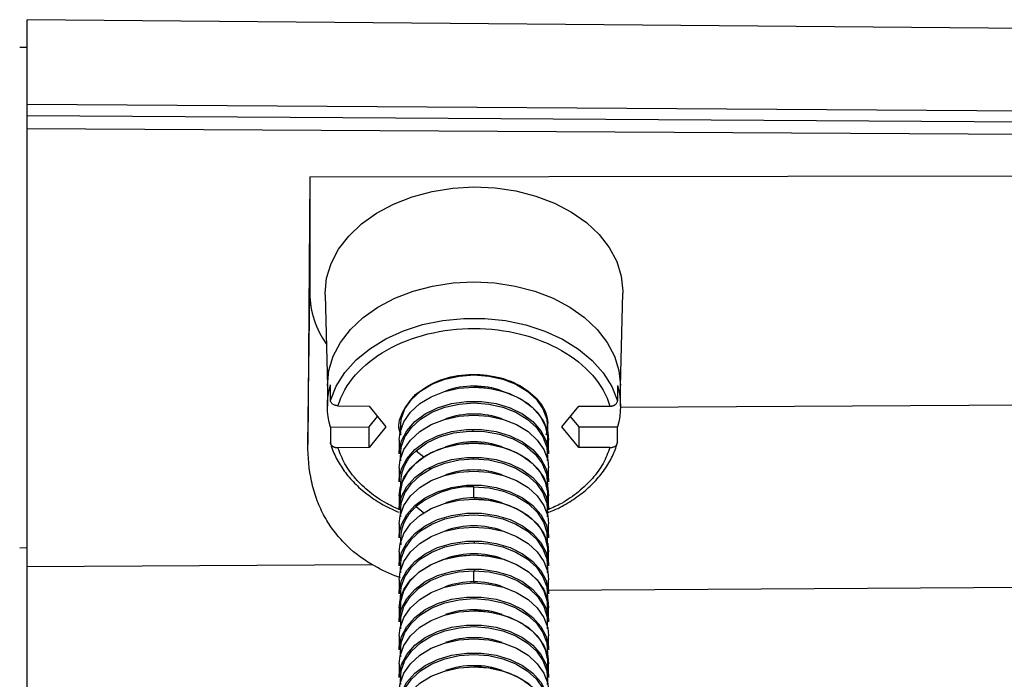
# Model space of a CAD drawing. Header units: millimetres. Extents: x -103 to 103, y 0 to 140.
# Tile 24 of 30: x -31 to 36, y 94 to 140. Entities that reach past the tile are written whole.
import ezdxf

# ---------------------------------------------------------------- set-up
doc = ezdxf.new("R2010")
doc.units = ezdxf.units.MM

msp = doc.modelspace()

# ---------------------------------------------------------------- linework, layer by layer
at = {"color": 7, "linetype": 'Continuous', "lineweight": 25}
for p, q in [((88.2, 138.498), (-30.5, 139.534)), ((-30.5, 51.401), (-30.5, 139.534)), ((-30.5, 137.63), (-31, 137.634)), ((-30.5, 133.755), (88.2, 132.985)), ((88.2, 132.233), (-30.5, 132.966)), ((88.2, 131.397), (-30.5, 132.09)), ((-11.204, 128.808), (-11.331, 110.522)), ((-11.204, 128.808), (86.7, 128.926)), ((-11.204, 128.808), (-11.204, 120.858)), ((10.159, 120.99), (10.157, 120.864)), ((-11.331, 110.522), (-11.204, 120.858)), ((-10.154, 120.739), (-10, 114.498)), ((10, 114.498), (10.157, 120.864)), ((-10, 114.559), (-10, 113.145)), ((-9.788, 113.531), (-9.788, 114.592)), ((9.798, 114.559), (9.798, 113.499)), ((10, 113.145), (10, 114.559)), ((-9.279, 113.171), (-7.155, 113.145)), ((-7.155, 113.145), (-6, 111.731)), ((6, 111.731), (7.155, 113.145)), ((7.155, 113.145), (9.287, 113.145)), ((9.989, 113.065), (86.398, 113.537)), ((-7.155, 111.731), (-6.577, 112.438)), ((6.577, 112.438), (7.155, 111.731)), ((-9.788, 111.699), (-7.155, 111.731)), ((-9.788, 111.699), (-9.788, 110.638)), ((-6, 111.731), (-7.155, 110.317)), ((-7.155, 110.317), (-7.155, 111.731)), ((7.155, 110.317), (6, 111.731)), ((7.155, 111.731), (9.798, 111.731)), ((7.155, 111.731), (7.155, 110.317)), ((9.798, 110.67), (9.798, 111.731)), ((-7.155, 110.317), (-9.279, 110.291)), ((-5.1, 110.828), (-5.1, 109.876)), ((5.1, 109.876), (5.1, 110.828)), ((9.287, 110.317), (7.155, 110.317)), ((-5.1, 108.919), (-5.1, 107.967)), ((-2.904, 108.836), (-3.035, 108.883)), ((5.1, 107.967), (5.1, 108.919)), ((0, 106.875), (0, 107.634)), ((-5.1, 107.01), (-5.1, 106.058)), ((5.1, 106.058), (5.1, 107.01)), ((-5.1, 105.1), (-5.1, 104.149)), ((5.1, 104.149), (5.1, 105.1)), ((-30.5, 103.456), (-31, 103.453)), ((-5.1, 103.191), (-5.1, 102.24)), ((5.1, 102.24), (5.1, 103.191)), ((-30.5, 102.201), (-6.966, 102.336)), ((0, 101.148), (0, 101.906)), ((-5.1, 101.282), (-5.1, 100.331)), ((5.1, 100.331), (5.1, 101.282)), ((86.7, 101.059), (5.1, 100.555)), ((-5.1, 99.373), (-5.1, 98.421)), ((5.1, 98.421), (5.1, 99.373)), ((-5.1, 97.464), (-5.1, 96.512)), ((5.1, 96.512), (5.1, 97.464)), ((-5.1, 95.554), (-5.1, 94.603)), ((5.1, 94.603), (5.1, 95.554))]:
    msp.add_line(p, q, dxfattribs=at)
at = {"color": 8, "linetype": 'Continuous', "lineweight": 25}
for p, q in [((-0.078, 111.547), (-0.077, 111.402)), ((-3.948, 110.098), (-3.421, 109.681)), ((-0.056, 109.641), (-0.054, 109.537)), ((-3.948, 106.279), (-3.421, 105.862)), ((0.013, 103.921), (0.014, 103.814)), ((0.035, 102.015), (0.037, 101.901)), ((0.046, 101.141), (0.047, 101.06))]:
    msp.add_line(p, q, dxfattribs=at)
at = {"color": 7, "linetype": 'Continuous', "lineweight": 25, "flags": 128}
for points in [[(-10.154, 120.739), (-10.156, 120.865), (-10.052, 121.887), (-9.744, 122.891), (-9.238, 123.854), (-8.543, 124.757), (-7.675, 125.583), (-6.65, 126.314), (-5.49, 126.935), (-4.218, 127.434), (-2.86, 127.801), (-1.444, 128.027), (0.002, 128.109), (1.447, 128.045), (2.863, 127.836), (4.221, 127.486), (5.493, 127.003), (6.653, 126.396), (7.678, 125.678), (8.546, 124.863), (9.241, 123.968), (9.747, 123.011), (10.055, 122.011), (10.159, 120.99)], [(-9.788, 113.531), (-9.394, 114.509), (-8.805, 115.436), (-8.034, 116.295), (-7.097, 117.066), (-6.014, 117.734), (-4.806, 118.286), (-3.499, 118.709), (-2.119, 118.995), (-0.695, 119.139), (0.742, 119.136), (2.165, 118.988), (3.542, 118.697), (4.847, 118.27), (6.051, 117.714), (7.13, 117.042), (8.062, 116.268), (8.827, 115.407), (9.41, 114.478), (9.798, 113.499)], [(-4.992, 111.307), (-5.019, 111.537), (-4.967, 112.255), (-4.712, 112.951), (-4.265, 113.597), (-3.642, 114.165), (-2.871, 114.634), (-1.982, 114.983), (-1.012, 115.198), (0, 115.271)], [(0, 115.271), (1.012, 115.198), (1.982, 114.983), (2.871, 114.634), (3.642, 114.165), (4.265, 113.597), (4.712, 112.951), (4.967, 112.255), (5.019, 111.537), (4.992, 111.307)], [(-5.1, 110.828), (-5.041, 111.374), (-4.783, 112.08), (-4.328, 112.735), (-3.696, 113.312), (-2.913, 113.788), (-2.011, 114.142), (-1.027, 114.36), (0, 114.434)], [(0, 114.434), (1.027, 114.36), (2.011, 114.142), (2.913, 113.788), (3.696, 113.312), (4.328, 112.735), (4.783, 112.08), (5.041, 111.374), (5.1, 110.828)], [(0.009, 114.45), (0.508, 114.431), (1.504, 114.287), (2.439, 114.003), (3.273, 113.592), (3.974, 113.071), (4.512, 112.461), (4.865, 111.787), (5.019, 111.076), (5.004, 110.572)], [(-5.1, 109.876), (-5.093, 110.059), (-4.937, 110.78), (-4.579, 111.465), (-4.033, 112.084), (-3.322, 112.613), (-2.475, 113.03), (-1.527, 113.317), (-0.516, 113.464), (0.516, 113.464), (1.527, 113.317), (2.475, 113.03), (3.322, 112.613), (4.033, 112.084), (4.579, 111.465), (4.937, 110.78), (5.093, 110.059), (5.1, 109.876)], [(-4.992, 109.398), (-5.019, 109.628), (-4.967, 110.346), (-4.712, 111.042), (-4.265, 111.688), (-3.642, 112.256), (-2.871, 112.725), (-1.982, 113.073), (-1.012, 113.289), (0, 113.361)], [(0, 113.361), (1.012, 113.289), (1.982, 113.073), (2.871, 112.725), (3.642, 112.256), (4.265, 111.688), (4.712, 111.042), (4.967, 110.346), (5.019, 109.628), (4.992, 109.398)], [(-5.1, 108.919), (-5.041, 109.465), (-4.783, 110.171), (-4.328, 110.826), (-3.696, 111.403), (-2.913, 111.879), (-2.011, 112.233), (-1.027, 112.451), (0, 112.525)], [(0, 112.525), (1.027, 112.451), (2.011, 112.233), (2.913, 111.879), (3.696, 111.403), (4.328, 110.826), (4.783, 110.171), (5.041, 109.465), (5.1, 108.919)], [(-5.1, 107.967), (-5.093, 108.15), (-4.937, 108.871), (-4.579, 109.555), (-4.033, 110.175), (-3.322, 110.704), (-2.475, 111.12), (-1.527, 111.408), (-0.516, 111.555), (0.516, 111.555), (1.527, 111.408), (2.475, 111.12), (3.322, 110.704), (4.033, 110.175), (4.579, 109.555), (4.937, 108.871), (5.093, 108.15), (5.1, 107.967)], [(-3.948, 110.098), (-3.215, 110.63), (-2.341, 111.043), (-1.366, 111.318), (-0.331, 111.445), (0.719, 111.416), (1.738, 111.233), (2.68, 110.905), (3.505, 110.445), (4.177, 109.874), (4.667, 109.217), (4.952, 108.502), (5.021, 107.761), (4.992, 107.488)], [(-5.1, 107.01), (-5.041, 107.556), (-4.783, 108.262), (-4.328, 108.917), (-3.696, 109.494), (-2.913, 109.969), (-2.011, 110.323), (-1.027, 110.542), (0, 110.616)], [(-5.004, 106.754), (-5.019, 107.258), (-4.865, 107.969), (-4.512, 108.643), (-3.974, 109.253), (-3.273, 109.774), (-2.439, 110.185), (-1.504, 110.468), (-0.508, 110.613), (0.508, 110.613), (1.504, 110.468), (2.439, 110.185), (3.273, 109.774), (3.974, 109.253), (4.512, 108.643), (4.865, 107.969), (5.019, 107.258), (5.004, 106.754)], [(0, 110.616), (1.027, 110.542), (2.011, 110.323), (2.913, 109.969), (3.696, 109.494), (4.328, 108.917), (4.783, 108.262), (5.041, 107.556), (5.1, 107.01)], [(-5.1, 106.058), (-5.093, 106.241), (-4.937, 106.962), (-4.579, 107.646), (-4.033, 108.266), (-3.322, 108.794), (-2.475, 109.211), (-1.527, 109.499), (-0.516, 109.646), (0.516, 109.646), (1.527, 109.499), (2.475, 109.211), (3.322, 108.794), (4.033, 108.266), (4.579, 107.646), (4.937, 106.962), (5.093, 106.241), (5.1, 106.058)], [(-4.992, 105.579), (-5.019, 105.81), (-4.967, 106.528), (-4.712, 107.224), (-4.265, 107.869), (-3.642, 108.438), (-2.871, 108.906), (-1.982, 109.255), (-1.012, 109.47), (0, 109.543)], [(0, 109.543), (1.012, 109.47), (1.982, 109.255), (2.871, 108.906), (3.642, 108.438), (4.265, 107.869), (4.712, 107.224), (4.967, 106.528), (5.019, 105.81), (4.992, 105.579)], [(-5.1, 105.1), (-5.041, 105.646), (-4.783, 106.353), (-4.328, 107.008), (-3.696, 107.585), (-2.913, 108.06), (-2.011, 108.414), (-1.027, 108.633), (0, 108.707)], [(0, 108.707), (1.027, 108.633), (2.011, 108.414), (2.913, 108.06), (3.696, 107.585), (4.328, 107.008), (4.783, 106.353), (5.041, 105.646), (5.1, 105.1)], [(-5.1, 104.149), (-5.093, 104.332), (-4.937, 105.053), (-4.579, 105.737), (-4.033, 106.356), (-3.322, 106.885), (-2.475, 107.302), (-1.527, 107.59), (-0.516, 107.737), (0.516, 107.737), (1.527, 107.59), (2.475, 107.302), (3.322, 106.885), (4.033, 106.356), (4.579, 105.737), (4.937, 105.053), (5.093, 104.332), (5.1, 104.149)], [(0, 107.634), (1.032, 107.558), (2.021, 107.334), (2.923, 106.971), (3.7, 106.485), (4.32, 105.896), (4.755, 105.23), (4.988, 104.514), (5.007, 103.781), (4.992, 103.67)], [(-5.1, 103.191), (-5.041, 103.737), (-4.783, 104.444), (-4.328, 105.099), (-3.696, 105.676), (-2.913, 106.151), (-2.011, 106.505), (-1.027, 106.724), (0, 106.797)], [(0, 106.797), (1.027, 106.724), (2.011, 106.505), (2.913, 106.151), (3.696, 105.676), (4.328, 105.099), (4.783, 104.444), (5.041, 103.737), (5.1, 103.191)], [(0.009, 106.813), (0.508, 106.795), (1.504, 106.65), (2.439, 106.366), (3.273, 105.956), (3.974, 105.435), (4.512, 104.824), (4.865, 104.15), (5.019, 103.44), (5.004, 102.935)], [(-5.1, 102.24), (-5.093, 102.422), (-4.937, 103.144), (-4.579, 103.828), (-4.033, 104.447), (-3.322, 104.976), (-2.475, 105.393), (-1.527, 105.681), (-0.516, 105.827), (0.516, 105.827), (1.527, 105.681), (2.475, 105.393), (3.322, 104.976), (4.033, 104.447), (4.579, 103.828), (4.937, 103.144), (5.093, 102.422), (5.1, 102.24)], [(-4.992, 101.761), (-5.019, 101.991), (-4.967, 102.709), (-4.712, 103.405), (-4.265, 104.051), (-3.642, 104.619), (-2.871, 105.088), (-1.982, 105.437), (-1.012, 105.652), (0, 105.725)], [(0, 105.725), (1.012, 105.652), (1.982, 105.437), (2.871, 105.088), (3.642, 104.619), (4.265, 104.051), (4.712, 103.405), (4.967, 102.709), (5.019, 101.991), (4.992, 101.761)], [(-5.1, 101.282), (-5.041, 101.828), (-4.783, 102.534), (-4.328, 103.19), (-3.696, 103.767), (-2.913, 104.242), (-2.011, 104.596), (-1.027, 104.814), (0, 104.888)], [(0, 104.888), (1.027, 104.814), (2.011, 104.596), (2.913, 104.242), (3.696, 103.767), (4.328, 103.19), (4.783, 102.534), (5.041, 101.828), (5.1, 101.282)], [(-5.1, 100.331), (-5.093, 100.513), (-4.937, 101.234), (-4.579, 101.919), (-4.033, 102.538), (-3.322, 103.067), (-2.475, 103.484), (-1.527, 103.771), (-0.516, 103.918), (0.516, 103.918), (1.527, 103.771), (2.475, 103.484), (3.322, 103.067), (4.033, 102.538), (4.579, 101.919), (4.937, 101.234), (5.093, 100.513), (5.1, 100.331)], [(-4.992, 99.852), (-5.019, 100.082), (-4.967, 100.8), (-4.712, 101.496), (-4.265, 102.142), (-3.642, 102.71), (-2.871, 103.179), (-1.982, 103.528), (-1.012, 103.743), (0, 103.816)], [(0, 103.816), (1.012, 103.743), (1.982, 103.528), (2.871, 103.179), (3.642, 102.71), (4.265, 102.142), (4.712, 101.496), (4.967, 100.8), (5.019, 100.082), (4.992, 99.852)], [(-5.1, 99.373), (-5.041, 99.919), (-4.783, 100.625), (-4.328, 101.28), (-3.696, 101.857), (-2.913, 102.333), (-2.011, 102.687), (-1.027, 102.905), (0, 102.979)], [(-5.004, 99.117), (-4.998, 99.813), (-4.779, 100.539), (-4.352, 101.218), (-3.734, 101.819), (-2.954, 102.316), (-2.044, 102.687), (-1.045, 102.917), (0, 102.995)], [(0, 102.995), (1.045, 102.917), (2.044, 102.687), (2.954, 102.316), (3.734, 101.819), (4.352, 101.218), (4.779, 100.539), (4.998, 99.813), (5.004, 99.117)], [(0, 102.979), (1.027, 102.905), (2.011, 102.687), (2.913, 102.333), (3.696, 101.857), (4.328, 101.28), (4.783, 100.625), (5.041, 99.919), (5.1, 99.373)], [(-5.1, 98.421), (-5.093, 98.604), (-4.937, 99.325), (-4.579, 100.01), (-4.033, 100.629), (-3.322, 101.158), (-2.475, 101.574), (-1.527, 101.862), (-0.516, 102.009), (0.516, 102.009), (1.527, 101.862), (2.475, 101.574), (3.322, 101.158), (4.033, 100.629), (4.579, 100.01), (4.937, 99.325), (5.093, 98.604), (5.1, 98.421)], [(-4.992, 97.942), (-4.998, 97.982), (-4.998, 98.724), (-4.779, 99.451), (-4.352, 100.13), (-3.734, 100.731), (-2.954, 101.228), (-2.044, 101.599), (-1.045, 101.829), (0, 101.906)], [(0, 101.906), (1.045, 101.829), (2.044, 101.599), (2.954, 101.228), (3.734, 100.731), (4.352, 100.13), (4.779, 99.451), (4.998, 98.724), (4.998, 97.982), (4.992, 97.942)], [(-5.1, 97.464), (-5.041, 98.01), (-4.783, 98.716), (-4.328, 99.371), (-3.696, 99.948), (-2.913, 100.423), (-2.011, 100.778), (-1.027, 100.996), (0, 101.07)], [(0, 101.07), (1.027, 100.996), (2.011, 100.778), (2.913, 100.423), (3.696, 99.948), (4.328, 99.371), (4.783, 98.716), (5.041, 98.01), (5.1, 97.464)], [(-5.1, 96.512), (-5.093, 96.695), (-4.937, 97.416), (-4.579, 98.1), (-4.033, 98.72), (-3.322, 99.248), (-2.475, 99.665), (-1.527, 99.953), (-0.516, 100.1), (0.516, 100.1), (1.527, 99.953), (2.475, 99.665), (3.322, 99.248), (4.033, 98.72), (4.579, 98.1), (4.937, 97.416), (5.093, 96.695), (5.1, 96.512)], [(-4.992, 96.033), (-5.019, 96.264), (-4.967, 96.982), (-4.712, 97.678), (-4.265, 98.323), (-3.642, 98.892), (-2.871, 99.36), (-1.982, 99.709), (-1.012, 99.924), (0, 99.997)], [(0, 99.997), (1.012, 99.924), (1.982, 99.709), (2.871, 99.36), (3.642, 98.892), (4.265, 98.323), (4.712, 97.678), (4.967, 96.982), (5.019, 96.264), (4.992, 96.033)], [(-5.1, 95.554), (-5.041, 96.1), (-4.783, 96.807), (-4.328, 97.462), (-3.696, 98.039), (-2.913, 98.514), (-2.011, 98.868), (-1.027, 99.087), (0, 99.161)], [(0, 99.161), (1.027, 99.087), (2.011, 98.868), (2.913, 98.514), (3.696, 98.039), (4.328, 97.462), (4.783, 96.807), (5.041, 96.1), (5.1, 95.554)], [(0.009, 99.176), (0.508, 99.158), (1.504, 99.013), (2.439, 98.73), (3.273, 98.319), (3.974, 97.798), (4.512, 97.188), (4.865, 96.513), (5.019, 95.803), (5.004, 95.298)], [(-5.1, 94.603), (-5.093, 94.786), (-4.937, 95.507), (-4.579, 96.191), (-4.033, 96.81), (-3.322, 97.339), (-2.475, 97.756), (-1.527, 98.044), (-0.516, 98.191), (0.516, 98.191), (1.527, 98.044), (2.475, 97.756), (3.322, 97.339), (4.033, 96.81), (4.579, 96.191), (4.937, 95.507), (5.093, 94.786), (5.1, 94.603)], [(-4.992, 94.124), (-5.019, 94.355), (-4.967, 95.073), (-4.712, 95.769), (-4.265, 96.414), (-3.642, 96.983), (-2.871, 97.451), (-1.982, 97.8), (-1.012, 98.015), (0, 98.088)], [(0, 98.088), (1.012, 98.015), (1.982, 97.8), (2.871, 97.451), (3.642, 96.983), (4.265, 96.414), (4.712, 95.769), (4.967, 95.073), (5.019, 94.355), (4.992, 94.124)], [(-5.1, 93.645), (-5.041, 94.191), (-4.783, 94.898), (-4.328, 95.553), (-3.696, 96.13), (-2.913, 96.605), (-2.011, 96.959), (-1.027, 97.178), (0, 97.251)], [(0, 97.251), (1.027, 97.178), (2.011, 96.959), (2.913, 96.605), (3.696, 96.13), (4.328, 95.553), (4.783, 94.898), (5.041, 94.191), (5.1, 93.645)], [(-5.1, 92.694), (-5.093, 92.876), (-4.937, 93.598), (-4.579, 94.282), (-4.033, 94.901), (-3.322, 95.43), (-2.475, 95.847), (-1.527, 96.135), (-0.516, 96.282), (0.516, 96.282), (1.527, 96.135), (2.475, 95.847), (3.322, 95.43), (4.033, 94.901), (4.579, 94.282), (4.937, 93.598), (5.093, 92.876), (5.1, 92.694)], [(-4.992, 92.215), (-5.019, 92.445), (-4.967, 93.163), (-4.712, 93.859), (-4.265, 94.505), (-3.642, 95.074), (-2.871, 95.542), (-1.982, 95.891), (-1.012, 96.106), (0, 96.179)], [(0, 96.179), (1.012, 96.106), (1.982, 95.891), (2.871, 95.542), (3.642, 95.074), (4.265, 94.505), (4.712, 93.859), (4.967, 93.163), (5.019, 92.445), (4.992, 92.215)], [(-4.841, 95.489), (-4.865, 95.553), (-4.89, 95.626)], [(-5.1, 91.736), (-5.041, 92.282), (-4.783, 92.988), (-4.328, 93.644), (-3.696, 94.221), (-2.913, 94.696), (-2.011, 95.05), (-1.027, 95.268), (0, 95.342)], [(0, 95.342), (1.027, 95.268), (2.011, 95.05), (2.913, 94.696), (3.696, 94.221), (4.328, 93.644), (4.783, 92.988), (5.041, 92.282), (5.1, 91.736)], [(0.009, 95.358), (0.508, 95.34), (1.504, 95.195), (2.439, 94.911), (3.273, 94.501), (3.974, 93.979), (4.512, 93.369), (4.865, 92.695), (5.019, 91.984), (5.004, 91.48)]]:
    msp.add_lwpolyline(points, dxfattribs=at)
at = {"color": 8, "linetype": 'Continuous', "lineweight": 25, "flags": 128}
for points in [[(-10, 114.559), (-9.898, 115.566), (-9.595, 116.552), (-9.096, 117.497), (-8.413, 118.382), (-7.557, 119.19), (-6.549, 119.903), (-5.406, 120.508), (-4.154, 120.992), (-2.817, 121.344), (-1.423, 121.559), (0, 121.631)], [(0, 121.631), (1.423, 121.559), (2.817, 121.344), (4.154, 120.992), (5.406, 120.508), (6.549, 119.903), (7.557, 119.19), (8.413, 118.382), (9.096, 117.497), (9.595, 116.552), (9.898, 115.566), (10, 114.559)]]:
    msp.add_lwpolyline(points, dxfattribs=at)
at = {"color": 7, "linetype": 'Continuous', "lineweight": 25}
for centre, radius, start, end in [((-5.058, 120.95), 6.147, 180.85769, 215.34568), ((-2.149, 107.864), 2.868, 128.85004, 187.53549), ((-0.16, 101.67), 5.966, 88.46515, 129.41258), ((-2.146, 104.045), 2.87, 128.87815, 187.50739), ((-0.035, 95.615), 5.533, 89.63789, 110.25296), ((0.035, 95.615), 5.533, 69.74704, 90.36211)]:
    msp.add_arc(centre, radius, start, end, dxfattribs=at)
at = {"color": 8, "linetype": 'Continuous', "lineweight": 25}
for centre, radius, start, end in [((-0.035, 108.975), 5.537, 89.64297, 110.06825), ((0.035, 108.975), 5.537, 69.93175, 90.35703), ((-0.035, 107.066), 5.537, 89.64297, 110.06825), ((0.035, 107.066), 5.537, 69.93175, 90.35703), ((0, 105.056), 5.644, 69.95506, 110.04494), ((-0.035, 103.248), 5.537, 89.64297, 110.06825), ((0.035, 103.248), 5.537, 69.93175, 90.35703), ((-0.026, 101.289), 5.586, 89.73371, 109.97751), ((0.034, 101.338), 5.537, 69.93232, 90.35646), ((-0.035, 99.429), 5.537, 89.64297, 110.06825), ((0.035, 99.429), 5.537, 69.93175, 90.35703), ((-0.035, 97.52), 5.537, 89.64297, 110.06825), ((0.035, 97.52), 5.537, 69.93175, 90.35703), ((-0.035, 93.702), 5.537, 89.64297, 110.06825), ((0.035, 93.702), 5.537, 69.93175, 90.35703), ((-0.035, 91.793), 5.537, 89.64297, 110.06825), ((0.035, 91.793), 5.537, 69.93175, 90.35703), ((-0.035, 89.883), 5.537, 89.64297, 110.06825), ((0.035, 89.883), 5.537, 69.93175, 90.35703)]:
    msp.add_arc(centre, radius, start, end, dxfattribs=at)
at = {"color": 7, "linetype": 'Continuous', "lineweight": 25}
for points, knots in [([(-9.279, 113.171), (-9.049, 113.913), (-8.639, 114.627), (-7.506, 115.918), (-6.784, 116.494), (-5.109, 117.445), (-4.156, 117.819), (-2.129, 118.322), (-1.055, 118.45), (1.093, 118.447), (2.166, 118.316), (4.191, 117.807), (5.141, 117.431), (6.811, 116.475), (7.53, 115.897), (8.655, 114.603), (9.061, 113.888), (9.287, 113.145)], [0, 0, 0, 0, 0.125, 0.125, 0.25, 0.25, 0.375, 0.375, 0.5, 0.5, 0.625, 0.625, 0.75, 0.75, 0.875, 0.875, 1, 1, 1, 1]), ([(-3.978, 113.947), (-3.508, 114.281), (-2.568, 114.951), (-0.605, 115.375), (1.405, 115.268), (3.22, 114.616), (4.515, 113.529), (5.155, 112.289), (4.988, 111.491), (4.918, 111.159)], [0, 0, 0, 0, 0.148951, 0.297902, 0.446853, 0.595804, 0.744755, 0.893706, 1, 1, 1, 1]), ([(-4.964, 111.169), (-4.986, 111.215), (-5.223, 111.703), (-4.985, 112.751), (-4.314, 113.548), (-3.978, 113.947)], [0, 0, 0, 0, 0.050027, 0.525014, 1, 1, 1, 1]), ([(-9.279, 113.171), (-9.301, 113.172), (-9.344, 113.174), (-9.409, 113.184), (-9.483, 113.202), (-9.562, 113.232), (-9.639, 113.276), (-9.703, 113.33), (-9.751, 113.393), (-9.783, 113.461), (-9.787, 113.508), (-9.788, 113.531)], [0, 0, 0, 0, 0.082169, 0.165314, 0.250758, 0.373184, 0.499874, 0.621224, 0.749285, 0.874058, 1, 1, 1, 1]), ([(9.287, 113.145), (9.31, 113.146), (9.354, 113.147), (9.418, 113.156), (9.475, 113.17), (9.527, 113.186), (9.573, 113.205), (9.612, 113.225), (9.67, 113.261), (9.735, 113.32), (9.788, 113.407), (9.795, 113.469), (9.798, 113.499)], [0, 0, 0, 0, 0.0862968, 0.1676804, 0.2441469, 0.3156942, 0.3823222, 0.4440338, 0.5008348, 0.6728117, 0.8390726, 1, 1, 1, 1]), ([(-6.966, 102.336), (-7.679, 102.755), (-8.311, 103.243), (-9.141, 104.094), (-9.4, 104.4), (-9.867, 105.042), (-10.075, 105.378), (-10.444, 106.08), (-10.604, 106.445), (-10.878, 107.209), (-10.991, 107.607), (-11.255, 108.817), (-11.335, 109.654), (-11.331, 110.522)], [0, 0, 0, 0, 0.25, 0.25, 0.375, 0.375, 0.5, 0.5, 0.625, 0.625, 0.75, 0.75, 1, 1, 1, 1]), ([(-9.812, 110.687), (-9.76, 110.514), (-9.611, 110.024), (-9.23, 109.245), (-8.626, 108.381), (-7.865, 107.582), (-6.959, 106.867), (-6.053, 106.301), (-5.413, 106.024), (-5.156, 105.912)], [0, 0, 0, 0, 0.08744, 0.24667, 0.406561, 0.567438, 0.729141, 0.891394, 1, 1, 1, 1]), ([(-9.279, 110.291), (-9.302, 110.291), (-9.346, 110.292), (-9.409, 110.3), (-9.467, 110.312), (-9.519, 110.328), (-9.564, 110.347), (-9.604, 110.367), (-9.661, 110.402), (-9.726, 110.46), (-9.779, 110.547), (-9.785, 110.608), (-9.788, 110.638)], [0, 0, 0, 0, 0.0862663, 0.1676293, 0.2440853, 0.3156323, 0.3822703, 0.4440016, 0.5008313, 0.6727201, 0.8389983, 1, 1, 1, 1]), ([(5.007, 105.85), (5.159, 105.909), (5.707, 106.121), (6.554, 106.603), (7.522, 107.284), (8.349, 108.062), (9.022, 108.915), (9.53, 109.805), (9.727, 110.424), (9.821, 110.721)], [0, 0, 0, 0, 0.061088, 0.219949, 0.378864, 0.537668, 0.696103, 0.853833, 1, 1, 1, 1]), ([(9.287, 110.317), (9.309, 110.317), (9.353, 110.319), (9.418, 110.328), (9.491, 110.345), (9.57, 110.373), (9.648, 110.417), (9.712, 110.47), (9.76, 110.532), (9.792, 110.6), (9.796, 110.647), (9.798, 110.67)], [0, 0, 0, 0, 0.082193, 0.165342, 0.25076, 0.3732, 0.49988, 0.621262, 0.749305, 0.874084, 1, 1, 1, 1]), ([(-5.004, 101.432), (-5.138, 101.475), (-5.847, 101.702), (-6.466, 102.052), (-6.966, 102.336)], [0, 0, 0, 0, 0.190155, 1, 1, 1, 1])]:
    msp.add_open_spline(points, degree=3, knots=knots, dxfattribs=at)
for points in [[(-9.788, 111.699), (-10.07, 112.649), (-10.07, 113.641), (-9.788, 114.592)], [(9.798, 114.559), (10.066, 113.629), (10.066, 112.661), (9.798, 111.731)]]:
    msp.add_open_spline(points, degree=3, dxfattribs=at)
at = {"color": 8, "linetype": 'Continuous', "lineweight": 25}
for points, knots in [([(-4.973, 106.029), (-5.307, 106.178), (-6.095, 106.529), (-7.148, 107.263), (-8.111, 108.175), (-8.857, 109.192), (-9.138, 109.924), (-9.279, 110.291)], [0, 0, 0, 0, 0.155471, 0.366603, 0.577735, 0.788868, 1, 1, 1, 1]), ([(9.287, 110.317), (9.148, 109.949), (8.87, 109.214), (8.127, 108.192), (7.164, 107.276), (6.134, 106.552), (5.371, 106.21), (5.062, 106.072)], [0, 0, 0, 0, 0.2137286, 0.4274572, 0.6411859, 0.8549145, 1, 1, 1, 1])]:
    msp.add_open_spline(points, degree=3, knots=knots, dxfattribs=at)

doc.saveas('drawing.dxf')
